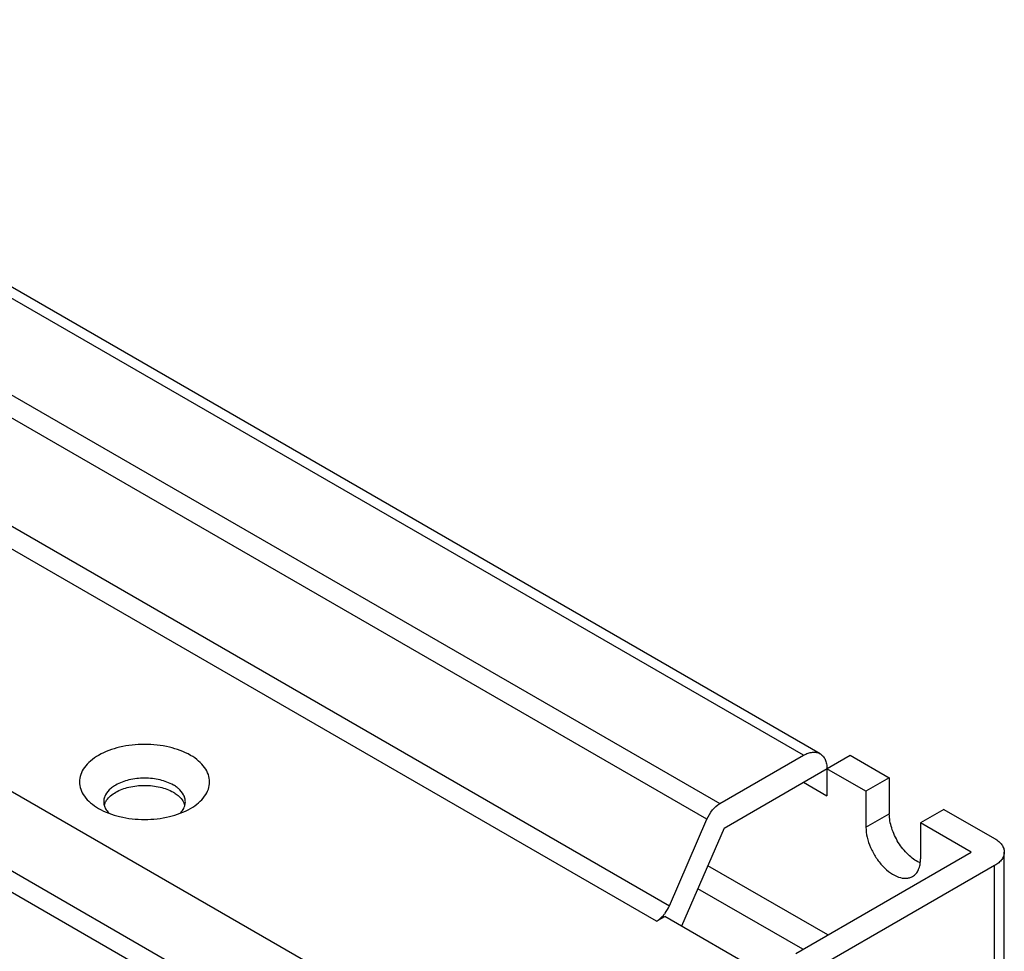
# Model space of a CAD drawing. Header units: millimetres. Extents: x 31 to 120, y 16 to 195.
# Tile 23 of 23: x 76 to 120, y 153 to 195. Entities that reach past the tile are written whole.
import ezdxf

# ---------------------------------------------------------------- set-up
doc = ezdxf.new("R2010")
doc.units = ezdxf.units.MM
doc.header["$LTSCALE"] = 13.757769
doc.layers.get('0').update_dxf_attribs({"linetype": 'CONTINUOUS'})

msp = doc.modelspace()

# ---------------------------------------------------------------- linework, layer by layer
at = {"color": 7}
for p, q in [((111.149, 161.861), (53.484, 195.153)), ((111.899, 161.935), (54.234, 195.227)), ((49.691, 192.963), (107.356, 159.67)), ((106.767, 158.967), (49.103, 192.259)), ((47.401, 188.33), (105.066, 155.038)), ((104.477, 154.335), (46.813, 187.627)), ((97.184, 142.979), (31.776, 180.742)), ((99.636, 146.136), (39.908, 180.619)), ((36.443, 179.027), (97.608, 143.714)), ((107.356, 159.67), (111.149, 161.861)), ((107.545, 158.555), (113.27, 161.861)), ((113.27, 161.861), (115.038, 160.84)), ((112.21, 161.248), (112.21, 160.024)), ((113.978, 160.228), (112.21, 161.248)), ((115.038, 160.84), (113.978, 160.228)), ((115.038, 160.84), (115.038, 159.207)), ((111.149, 160.636), (112.21, 160.024)), ((113.978, 160.228), (113.978, 158.595)), ((79.188, 159.452), (79.188, 159.452)), ((117.513, 159.411), (116.452, 158.799)), ((117.513, 159.411), (119.811, 158.084)), ((105.066, 155.038), (106.767, 158.967)), ((113.978, 158.595), (115.038, 159.207)), ((107.545, 158.555), (105.621, 154.111)), ((116.452, 158.799), (116.452, 157.166)), ((118.751, 157.472), (116.452, 158.799)), ((110.796, 152.879), (118.751, 157.472)), ((120.251, 137.399), (120.251, 157.472)), ((112.245, 153.716), (106.809, 156.855)), ((119.811, 156.86), (111.856, 152.267)), ((119.811, 129.881), (119.811, 156.86)), ((111.114, 153.063), (106.356, 155.81)), ((104.477, 154.335), (104.856, 154.553)), ((110.796, 151.124), (104.856, 154.553))]:
    msp.add_line(p, q, dxfattribs=at)
for centre, radius, start, end in [((80.109, 159.416), 0.687, 157.2805, 164.9775), ((82.439, 159.416), 0.687, 15.0623, 22.7798), ((116.983, 158.264), 1.393, 245.2883, 246.1964)]:
    msp.add_arc(centre, radius, start, end, dxfattribs=at)
for points, knots in [([(83.36, 161.86), (83.064, 162.031), (82.375, 162.281), (81.274, 162.4), (80.173, 162.281), (79.484, 162.031), (79.188, 161.86)], [0, 0, 0, 0, 0.237241, 0.5, 0.76276, 1, 1, 1, 1]), ([(79.188, 161.86), (79.058, 161.786), (78.824, 161.624), (78.543, 161.329), (78.365, 161.003), (78.304, 160.656), (78.365, 160.31), (78.543, 159.983), (78.824, 159.688), (79.058, 159.527), (79.188, 159.452)], [0, 0, 0, 0, 0.144853, 0.274547, 0.39111, 0.500002, 0.608893, 0.725456, 0.855148, 1, 1, 1, 1]), ([(83.36, 159.452), (83.489, 159.527), (83.724, 159.688), (84.005, 159.983), (84.182, 160.31), (84.244, 160.656), (84.182, 161.003), (84.005, 161.329), (83.724, 161.624), (83.489, 161.786), (83.36, 161.86)], [0, 0, 0, 0, 0.144852, 0.274545, 0.391108, 0.499999, 0.60889, 0.725453, 0.855147, 1, 1, 1, 1]), ([(111.149, 161.861), (111.215, 161.899), (111.346, 161.961), (111.547, 162.01), (111.736, 162.005), (111.85, 161.963), (111.899, 161.935)], [0, 0, 0, 0, 0.28954, 0.549116, 0.782255, 1, 1, 1, 1]), ([(111.899, 161.935), (111.949, 161.906), (112.041, 161.829), (112.14, 161.667), (112.198, 161.469), (112.21, 161.324), (112.21, 161.248)], [0, 0, 0, 0, 0.217744, 0.450882, 0.710459, 1, 1, 1, 1]), ([(82.582, 160.513), (82.396, 160.62), (81.964, 160.777), (81.274, 160.852), (80.583, 160.777), (80.151, 160.62), (79.966, 160.513)], [0, 0, 0, 0, 0.237247, 0.500001, 0.762753, 1, 1, 1, 1]), ([(79.739, 160.355), (79.646, 160.275), (79.525, 160.136), (79.438, 159.92), (79.424, 159.811), (79.424, 159.758)], [0, 0, 0, 0, 0.532312, 0.770907, 1, 1, 1, 1]), ([(79.966, 160.513), (79.945, 160.501), (79.866, 160.454), (79.791, 160.399), (79.739, 160.355)], [0, 0, 0, 0, 0.259323, 1, 1, 1, 1]), ([(79.966, 160.187), (80.151, 160.294), (80.583, 160.45), (81.274, 160.525), (81.964, 160.45), (82.396, 160.294), (82.582, 160.187)], [0, 0, 0, 0, 0.237252, 0.5, 0.762747, 1, 1, 1, 1]), ([(82.808, 160.355), (82.791, 160.369), (82.72, 160.427), (82.643, 160.478), (82.582, 160.513)], [0, 0, 0, 0, 0.2408, 1, 1, 1, 1]), ([(83.124, 159.758), (83.124, 159.811), (83.11, 159.92), (83.023, 160.136), (82.902, 160.275), (82.808, 160.355)], [0, 0, 0, 0, 0.229093, 0.467687, 1, 1, 1, 1]), ([(79.475, 159.682), (79.496, 159.731), (79.612, 159.939), (79.806, 160.095), (79.966, 160.187)], [0, 0, 0, 0, 0.223624, 1, 1, 1, 1]), ([(82.582, 160.187), (82.64, 160.153), (82.837, 160.024), (83.006, 159.839), (83.072, 159.682)], [0, 0, 0, 0, 0.280919, 1, 1, 1, 1]), ([(79.188, 159.452), (79.484, 159.281), (80.173, 159.031), (81.274, 158.912), (82.375, 159.031), (83.064, 159.281), (83.36, 159.452)], [0, 0, 0, 0, 0.237241, 0.5, 0.76276, 1, 1, 1, 1]), ([(79.424, 159.758), (79.424, 159.737), (79.428, 159.651), (79.451, 159.566), (79.476, 159.507)], [0, 0, 0, 0, 0.246451, 1, 1, 1, 1]), ([(79.476, 159.507), (79.485, 159.484), (79.531, 159.39), (79.595, 159.305), (79.649, 159.247)], [0, 0, 0, 0, 0.237905, 1, 1, 1, 1]), ([(82.898, 159.247), (82.917, 159.267), (82.986, 159.346), (83.042, 159.436), (83.072, 159.507)], [0, 0, 0, 0, 0.26415, 1, 1, 1, 1]), ([(83.072, 159.507), (83.08, 159.527), (83.11, 159.608), (83.124, 159.694), (83.124, 159.758)], [0, 0, 0, 0, 0.256418, 1, 1, 1, 1]), ([(106.767, 158.967), (106.832, 159.116), (106.995, 159.383), (107.228, 159.597), (107.356, 159.67)], [0, 0, 0, 0, 0.523997, 1, 1, 1, 1]), ([(116.4, 156.999), (116.211, 157.086), (115.847, 157.357), (115.421, 157.9), (115.125, 158.533), (115.038, 158.99), (115.038, 159.207)], [0, 0, 0, 0, 0.230681, 0.493227, 0.759478, 1, 1, 1, 1]), ([(113.978, 158.595), (113.978, 158.445), (114.019, 158.131), (114.176, 157.669), (114.416, 157.224), (114.722, 156.832), (115.068, 156.526), (115.429, 156.328), (115.735, 156.269), (115.952, 156.3), (116.047, 156.34), (116.09, 156.365)], [0, 0, 0, 0, 0.128741, 0.270421, 0.417625, 0.562026, 0.695752, 0.813067, 0.91247, 0.95712, 1, 1, 1, 1]), ([(119.811, 158.084), (119.877, 158.046), (119.996, 157.964), (120.139, 157.814), (120.23, 157.648), (120.25, 157.529), (120.25, 157.472)], [0, 0, 0, 0, 0.289542, 0.54912, 0.782257, 1, 1, 1, 1]), ([(116.09, 156.365), (116.148, 156.398), (116.256, 156.489), (116.371, 156.677), (116.439, 156.909), (116.452, 157.077), (116.452, 157.166)], [0, 0, 0, 0, 0.217724, 0.450873, 0.710468, 1, 1, 1, 1]), ([(120.25, 157.472), (120.25, 157.415), (120.23, 157.296), (120.139, 157.13), (119.996, 156.98), (119.877, 156.898), (119.811, 156.86)], [0, 0, 0, 0, 0.217744, 0.450881, 0.710458, 1, 1, 1, 1]), ([(104.793, 154.602), (104.821, 154.634), (104.928, 154.768), (105.014, 154.919), (105.066, 155.038)], [0, 0, 0, 0, 0.246847, 1, 1, 1, 1]), ([(104.477, 154.335), (104.505, 154.351), (104.621, 154.426), (104.723, 154.522), (104.793, 154.602)], [0, 0, 0, 0, 0.233377, 1, 1, 1, 1])]:
    msp.add_open_spline(points, degree=3, knots=knots, dxfattribs=at)

doc.saveas('drawing.dxf')
